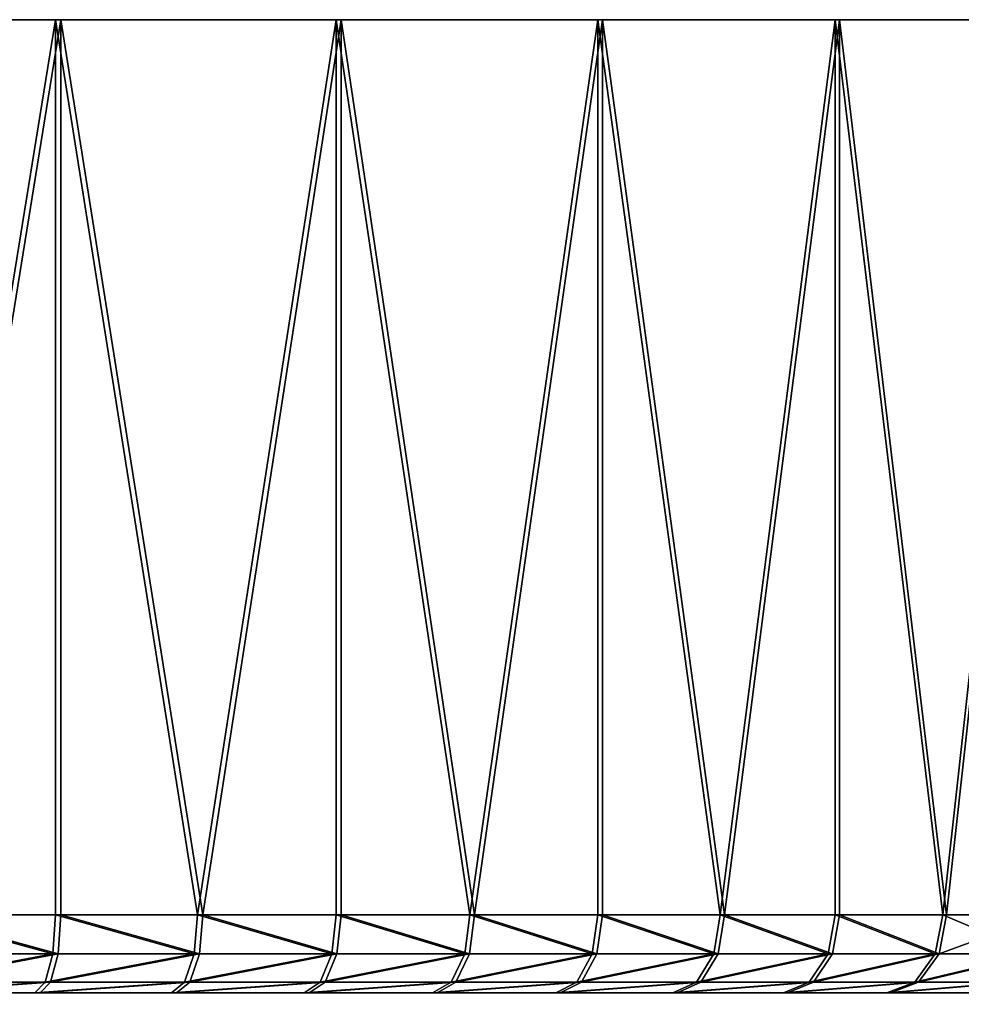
# Model space of a CAD drawing. Header units: millimetres. Extents: x 0 to 160, y 0 to 226.
# Tile 255 of 256: x 92 to 117, y 201 to 226. Entities that reach past the tile are written whole.
import ezdxf

# ---------------------------------------------------------------- set-up
doc = ezdxf.new("R2010")
doc.units = ezdxf.units.MM
doc.header["$LTSCALE"] = 25.4
doc.layers.get('0').update_dxf_attribs({"true_color": 0xff5454})

# ---------------------------------------------------------------- blocks, each defined once
blk = doc.blocks.new('AMALFI-9155-9154.STL')
at = {"color": 250, "true_color": 0x262626}
mesh = blk.add_polyface(dxfattribs=at)
corners = [(-4.29, 258.369, 115.351), (10.963, 258.369, 114.744), (3.313, 258.369, 114.462), (18.48, 258.369, 116.191), (-11.669, 258.369, 117.39), (25.688, 258.369, 118.768), (-18.649, 258.369, 120.531), (32.418, 258.369, 122.415), (-25.068, 258.369, 124.702), (38.513, 258.369, 127.047), (-28.02, 258.369, 127.143), (43.829, 258.369, 132.555), (-30.776, 258.369, 129.803), (-35.638, 258.369, 135.716), (48.242, 258.369, 138.81), (-39.54, 258.369, 142.301), (51.648, 258.369, 145.665), (-42.391, 258.369, 149.405), (53.968, 258.369, 152.96), (-44.125, 258.369, 156.861), (55.148, 258.369, 160.523), (-44.7, 258.369, 164.495), (55.159, 258.369, 168.178), (-44.103, 258.369, 172.126), (54.001, 258.369, 175.745), (-42.348, 258.369, 179.577), (51.702, 258.369, 183.047), (-39.476, 258.369, 186.673), (48.315, 258.369, 189.912), (-35.555, 258.369, 193.247), (43.92, 258.369, 196.179), (-30.676, 258.369, 199.146), (38.62, 258.369, 201.702), (-24.954, 258.369, 204.231), (32.539, 258.369, 206.352), (-18.523, 258.369, 208.383), (25.819, 258.369, 210.018), (-11.533, 258.369, 211.504), (18.618, 258.369, 212.616), (-4.149, 258.369, 213.522), (11.106, 258.369, 214.084), (3.457, 258.369, 214.389)]
mesh.append_faces([[corners[k] for k in face] for face in [(0, 1, 2), (40, 39, 41)]], dxfattribs={"vtx0": -1, "color": 250})
mesh.append_faces([[corners[k] for k in face] for face in [(1, 0, 3), (3, 4, 5), (5, 6, 7), (7, 8, 9), (9, 10, 11), (11, 13, 14), (14, 15, 16), (16, 17, 18), (18, 19, 20), (20, 21, 22), (22, 23, 24), (24, 25, 26), (26, 27, 28), (28, 29, 30), (30, 31, 32), (32, 33, 34), (34, 35, 36), (36, 37, 38), (38, 39, 40)]], dxfattribs={"vtx0": -1, "vtx1": -1, "color": 250})
mesh.append_faces([[corners[k] for k in face] for face in [(3, 0, 4), (5, 4, 6), (7, 6, 8), (9, 8, 10), (11, 10, 12), (11, 12, 13), (14, 13, 15), (16, 15, 17), (18, 17, 19), (20, 19, 21), (22, 21, 23), (24, 23, 25), (26, 25, 27), (28, 27, 29), (30, 29, 31), (32, 31, 33), (34, 33, 35), (36, 35, 37), (38, 37, 39)]], dxfattribs={"vtx0": -1, "vtx2": -1, "color": 250})
mesh = blk.add_polyface(dxfattribs=at)
corners = [(18.48, 258.369, 116.191), (14.749, 235.369, 115.324), (10.963, 258.369, 114.744)]
mesh.append_faces([[corners[k] for k in face] for face in [(0, 1, 2)]], dxfattribs={"color": 250})
mesh = blk.add_polyface(dxfattribs=at)
corners = [(18.618, 258.369, 212.616), (11.106, 258.369, 214.084), (14.89, 235.369, 213.494)]
mesh.append_faces([[corners[k] for k in face] for face in [(0, 1, 2)]], dxfattribs={"color": 250})
mesh = blk.add_polyface(dxfattribs=at)
corners = [(18.48, 235.369, 116.191), (14.749, 235.369, 115.324), (18.48, 258.369, 116.191)]
mesh.append_faces([[corners[k] for k in face] for face in [(0, 1, 2)]], dxfattribs={"color": 250})
mesh = blk.add_polyface(dxfattribs=at)
corners = [(18.618, 258.369, 212.616), (14.89, 235.369, 213.494), (18.618, 235.369, 212.616)]
mesh.append_faces([[corners[k] for k in face] for face in [(0, 1, 2)]], dxfattribs={"color": 250})
mesh = blk.add_polyface(dxfattribs=at)
corners = [(25.688, 258.369, 118.768), (22.133, 235.369, 117.341), (18.48, 258.369, 116.191)]
mesh.append_faces([[corners[k] for k in face] for face in [(0, 1, 2)]], dxfattribs={"color": 250})
mesh = blk.add_polyface(dxfattribs=at)
corners = [(22.133, 235.369, 117.341), (18.48, 235.369, 116.191), (18.48, 258.369, 116.191)]
mesh.append_faces([[corners[k] for k in face] for face in [(0, 1, 2)]], dxfattribs={"color": 250})
mesh = blk.add_polyface(dxfattribs=at)
corners = [(22.269, 235.369, 211.455), (18.618, 258.369, 212.616), (18.618, 235.369, 212.616)]
mesh.append_faces([[corners[k] for k in face] for face in [(0, 1, 2)]], dxfattribs={"color": 250})
mesh = blk.add_polyface(dxfattribs=at)
corners = [(25.819, 258.369, 210.018), (18.618, 258.369, 212.616), (22.269, 235.369, 211.455)]
mesh.append_faces([[corners[k] for k in face] for face in [(0, 1, 2)]], dxfattribs={"color": 250})
mesh = blk.add_polyface(dxfattribs=at)
corners = [(25.688, 235.369, 118.768), (22.133, 235.369, 117.341), (25.688, 258.369, 118.768)]
mesh.append_faces([[corners[k] for k in face] for face in [(0, 1, 2)]], dxfattribs={"color": 250})
mesh = blk.add_polyface(dxfattribs=at)
corners = [(25.819, 258.369, 210.018), (22.269, 235.369, 211.455), (25.819, 235.369, 210.018)]
mesh.append_faces([[corners[k] for k in face] for face in [(0, 1, 2)]], dxfattribs={"color": 250})
mesh = blk.add_polyface(dxfattribs=at)
corners = [(32.418, 258.369, 122.415), (29.123, 235.369, 120.463), (25.688, 258.369, 118.768)]
mesh.append_faces([[corners[k] for k in face] for face in [(0, 1, 2)]], dxfattribs={"color": 250})
mesh = blk.add_polyface(dxfattribs=at)
corners = [(29.123, 235.369, 120.463), (25.688, 235.369, 118.768), (25.688, 258.369, 118.768)]
mesh.append_faces([[corners[k] for k in face] for face in [(0, 1, 2)]], dxfattribs={"color": 250})
mesh = blk.add_polyface(dxfattribs=at)
corners = [(29.249, 235.369, 208.314), (25.819, 258.369, 210.018), (25.819, 235.369, 210.018)]
mesh.append_faces([[corners[k] for k in face] for face in [(0, 1, 2)]], dxfattribs={"color": 250})
mesh = blk.add_polyface(dxfattribs=at)
corners = [(32.539, 258.369, 206.352), (25.819, 258.369, 210.018), (29.249, 235.369, 208.314)]
mesh.append_faces([[corners[k] for k in face] for face in [(0, 1, 2)]], dxfattribs={"color": 250})
mesh = blk.add_polyface(dxfattribs=at)
corners = [(32.418, 235.369, 122.415), (29.123, 235.369, 120.463), (32.418, 258.369, 122.415)]
mesh.append_faces([[corners[k] for k in face] for face in [(0, 1, 2)]], dxfattribs={"color": 250})
mesh = blk.add_polyface(dxfattribs=at)
corners = [(32.539, 258.369, 206.352), (29.249, 235.369, 208.314), (32.539, 235.369, 206.352)]
mesh.append_faces([[corners[k] for k in face] for face in [(0, 1, 2)]], dxfattribs={"color": 250})
mesh = blk.add_polyface(dxfattribs=at)
corners = [(38.513, 258.369, 127.047), (35.554, 235.369, 124.614), (32.418, 258.369, 122.415)]
mesh.append_faces([[corners[k] for k in face] for face in [(0, 1, 2)]], dxfattribs={"color": 250})
mesh = blk.add_polyface(dxfattribs=at)
corners = [(35.554, 235.369, 124.614), (32.418, 235.369, 122.415), (32.418, 258.369, 122.415)]
mesh.append_faces([[corners[k] for k in face] for face in [(0, 1, 2)]], dxfattribs={"color": 250})
mesh = blk.add_polyface(dxfattribs=at)
corners = [(35.668, 235.369, 204.144), (32.539, 258.369, 206.352), (32.539, 235.369, 206.352)]
mesh.append_faces([[corners[k] for k in face] for face in [(0, 1, 2)]], dxfattribs={"color": 250})
mesh = blk.add_polyface(dxfattribs=at)
corners = [(38.62, 258.369, 201.702), (32.539, 258.369, 206.352), (35.668, 235.369, 204.144)]
mesh.append_faces([[corners[k] for k in face] for face in [(0, 1, 2)]], dxfattribs={"color": 250})
mesh = blk.add_polyface(dxfattribs=at)
corners = [(38.513, 235.369, 127.047), (35.554, 235.369, 124.614), (38.513, 258.369, 127.047)]
mesh.append_faces([[corners[k] for k in face] for face in [(0, 1, 2)]], dxfattribs={"color": 250})
mesh = blk.add_polyface(dxfattribs=at)
corners = [(38.62, 258.369, 201.702), (35.668, 235.369, 204.144), (38.62, 235.369, 201.702)]
mesh.append_faces([[corners[k] for k in face] for face in [(0, 1, 2)]], dxfattribs={"color": 250})
mesh = blk.add_polyface(dxfattribs=at)
corners = [(43.829, 258.369, 132.555), (41.276, 235.369, 129.699), (38.513, 258.369, 127.047)]
mesh.append_faces([[corners[k] for k in face] for face in [(0, 1, 2)]], dxfattribs={"color": 250})
mesh = blk.add_polyface(dxfattribs=at)
corners = [(41.276, 235.369, 129.699), (38.513, 235.369, 127.047), (38.513, 258.369, 127.047)]
mesh.append_faces([[corners[k] for k in face] for face in [(0, 1, 2)]], dxfattribs={"color": 250})
mesh = blk.add_polyface(dxfattribs=at)
corners = [(38.62, 258.369, 201.702), (41.376, 235.369, 199.042), (43.92, 258.369, 196.179)]
mesh.append_faces([[corners[k] for k in face] for face in [(0, 1, 2)]], dxfattribs={"color": 250})
mesh = blk.add_polyface(dxfattribs=at)
corners = [(41.376, 235.369, 199.042), (38.62, 258.369, 201.702), (38.62, 235.369, 201.702)]
mesh.append_faces([[corners[k] for k in face] for face in [(0, 1, 2)]], dxfattribs={"color": 250})
mesh = blk.add_polyface(dxfattribs=at)
corners = [(43.829, 258.369, 132.555), (43.829, 235.369, 132.555), (41.276, 235.369, 129.699)]
mesh.append_faces([[corners[k] for k in face] for face in [(0, 1, 2)]], dxfattribs={"color": 250})
mesh = blk.add_polyface(dxfattribs=at)
corners = [(43.92, 258.369, 196.179), (41.376, 235.369, 199.042), (43.92, 235.369, 196.179)]
mesh.append_faces([[corners[k] for k in face] for face in [(0, 1, 2)]], dxfattribs={"color": 250})
mesh = blk.add_polyface(dxfattribs=at)
corners = [(14.749, 235.369, 115.324), (18.409, 234.369, 116.449), (14.698, 234.369, 115.587), (18.48, 235.369, 116.191)]
mesh.append_faces([[corners[k] for k in face] for face in [(0, 1, 2), (1, 0, 3)]], dxfattribs={"vtx0": -1, "color": 250})
mesh = blk.add_polyface(dxfattribs=at)
corners = [(18.547, 234.369, 212.358), (14.89, 235.369, 213.494), (14.839, 234.369, 213.231), (18.618, 235.369, 212.616)]
mesh.append_faces([[corners[k] for k in face] for face in [(0, 1, 2), (1, 0, 3)]], dxfattribs={"vtx0": -1, "color": 250})
mesh = blk.add_polyface(dxfattribs=at)
corners = [(18.48, 235.369, 116.191), (22.043, 234.369, 117.594), (18.409, 234.369, 116.449), (22.133, 235.369, 117.341)]
mesh.append_faces([[corners[k] for k in face] for face in [(0, 1, 2), (1, 0, 3)]], dxfattribs={"vtx0": -1, "color": 250})
mesh = blk.add_polyface(dxfattribs=at)
corners = [(22.178, 234.369, 211.203), (18.618, 235.369, 212.616), (18.547, 234.369, 212.358), (22.269, 235.369, 211.455)]
mesh.append_faces([[corners[k] for k in face] for face in [(0, 1, 2), (1, 0, 3)]], dxfattribs={"vtx0": -1, "color": 250})
mesh = blk.add_polyface(dxfattribs=at)
corners = [(22.133, 235.369, 117.341), (25.579, 234.369, 119.013), (22.043, 234.369, 117.594), (25.688, 235.369, 118.768)]
mesh.append_faces([[corners[k] for k in face] for face in [(0, 1, 2), (1, 0, 3)]], dxfattribs={"vtx0": -1, "color": 250})
mesh = blk.add_polyface(dxfattribs=at)
corners = [(25.709, 234.369, 209.774), (22.269, 235.369, 211.455), (22.178, 234.369, 211.203), (25.819, 235.369, 210.018)]
mesh.append_faces([[corners[k] for k in face] for face in [(0, 1, 2), (1, 0, 3)]], dxfattribs={"vtx0": -1, "color": 250})
mesh = blk.add_polyface(dxfattribs=at)
corners = [(25.688, 235.369, 118.768), (28.995, 234.369, 120.698), (25.579, 234.369, 119.013), (29.123, 235.369, 120.463)]
mesh.append_faces([[corners[k] for k in face] for face in [(0, 1, 2), (1, 0, 3)]], dxfattribs={"vtx0": -1, "color": 250})
mesh = blk.add_polyface(dxfattribs=at)
corners = [(29.121, 234.369, 208.079), (25.819, 235.369, 210.018), (25.709, 234.369, 209.774), (29.249, 235.369, 208.314)]
mesh.append_faces([[corners[k] for k in face] for face in [(0, 1, 2), (1, 0, 3)]], dxfattribs={"vtx0": -1, "color": 250})
mesh = blk.add_polyface(dxfattribs=at)
corners = [(29.123, 235.369, 120.463), (32.273, 234.369, 122.64), (28.995, 234.369, 120.698), (32.418, 235.369, 122.415)]
mesh.append_faces([[corners[k] for k in face] for face in [(0, 1, 2), (1, 0, 3)]], dxfattribs={"vtx0": -1, "color": 250})
mesh = blk.add_polyface(dxfattribs=at)
corners = [(32.393, 234.369, 206.127), (29.249, 235.369, 208.314), (29.121, 234.369, 208.079), (32.539, 235.369, 206.352)]
mesh.append_faces([[corners[k] for k in face] for face in [(0, 1, 2), (1, 0, 3)]], dxfattribs={"vtx0": -1, "color": 250})
mesh = blk.add_polyface(dxfattribs=at)
corners = [(32.418, 235.369, 122.415), (35.392, 234.369, 124.828), (32.273, 234.369, 122.64), (35.554, 235.369, 124.614)]
mesh.append_faces([[corners[k] for k in face] for face in [(0, 1, 2), (1, 0, 3)]], dxfattribs={"vtx0": -1, "color": 250})
mesh = blk.add_polyface(dxfattribs=at)
corners = [(35.506, 234.369, 203.931), (32.539, 235.369, 206.352), (32.393, 234.369, 206.127), (35.668, 235.369, 204.144)]
mesh.append_faces([[corners[k] for k in face] for face in [(0, 1, 2), (1, 0, 3)]], dxfattribs={"vtx0": -1, "color": 250})
mesh = blk.add_polyface(dxfattribs=at)
corners = [(35.554, 235.369, 124.614), (38.335, 234.369, 127.247), (35.392, 234.369, 124.828), (38.513, 235.369, 127.047)]
mesh.append_faces([[corners[k] for k in face] for face in [(0, 1, 2), (1, 0, 3)]], dxfattribs={"vtx0": -1, "color": 250})
mesh = blk.add_polyface(dxfattribs=at)
corners = [(38.441, 234.369, 201.503), (35.668, 235.369, 204.144), (35.506, 234.369, 203.931), (38.62, 235.369, 201.702)]
mesh.append_faces([[corners[k] for k in face] for face in [(0, 1, 2), (1, 0, 3)]], dxfattribs={"vtx0": -1, "color": 250})
mesh = blk.add_polyface(dxfattribs=at)
corners = [(38.513, 235.369, 127.047), (41.083, 234.369, 129.885), (38.335, 234.369, 127.247), (41.276, 235.369, 129.699)]
mesh.append_faces([[corners[k] for k in face] for face in [(0, 1, 2), (1, 0, 3)]], dxfattribs={"vtx0": -1, "color": 250})
mesh = blk.add_polyface(dxfattribs=at)
corners = [(41.183, 234.369, 198.857), (38.62, 235.369, 201.702), (38.441, 234.369, 201.503), (41.376, 235.369, 199.042)]
mesh.append_faces([[corners[k] for k in face] for face in [(0, 1, 2), (1, 0, 3)]], dxfattribs={"vtx0": -1, "color": 250})
mesh = blk.add_polyface(dxfattribs=at)
corners = [(41.276, 235.369, 129.699), (43.622, 234.369, 132.726), (41.083, 234.369, 129.885), (43.829, 235.369, 132.555)]
mesh.append_faces([[corners[k] for k in face] for face in [(0, 1, 2), (1, 0, 3)]], dxfattribs={"vtx0": -1, "color": 250})
mesh = blk.add_polyface(dxfattribs=at)
corners = [(43.92, 235.369, 196.179), (41.183, 234.369, 198.857), (43.713, 234.369, 196.009), (41.376, 235.369, 199.042)]
mesh.append_faces([[corners[k] for k in face] for face in [(0, 1, 2), (1, 0, 3)]], dxfattribs={"vtx0": -1, "color": 250})
mesh = blk.add_polyface(dxfattribs=at)
corners = [(18.409, 234.369, 116.449), (14.56, 233.637, 116.305), (14.698, 234.369, 115.587), (18.216, 233.637, 117.156)]
mesh.append_faces([[corners[k] for k in face] for face in [(0, 1, 2), (1, 0, 3)]], dxfattribs={"vtx0": -1, "color": 250})
mesh = blk.add_polyface(dxfattribs=at)
corners = [(18.547, 234.369, 212.358), (14.698, 233.637, 212.513), (18.352, 233.637, 211.652), (14.839, 234.369, 213.231)]
mesh.append_faces([[corners[k] for k in face] for face in [(0, 1, 2), (1, 0, 3)]], dxfattribs={"vtx0": -1, "color": 250})
mesh = blk.add_polyface(dxfattribs=at)
corners = [(22.043, 234.369, 117.594), (18.216, 233.637, 117.156), (18.409, 234.369, 116.449), (21.796, 233.637, 118.283)]
mesh.append_faces([[corners[k] for k in face] for face in [(0, 1, 2), (1, 0, 3)]], dxfattribs={"vtx0": -1, "color": 250})
mesh = blk.add_polyface(dxfattribs=at)
corners = [(22.178, 234.369, 211.203), (18.352, 233.637, 211.652), (21.929, 233.637, 210.515), (18.547, 234.369, 212.358)]
mesh.append_faces([[corners[k] for k in face] for face in [(0, 1, 2), (1, 0, 3)]], dxfattribs={"vtx0": -1, "color": 250})
mesh = blk.add_polyface(dxfattribs=at)
corners = [(25.579, 234.369, 119.013), (21.796, 233.637, 118.283), (22.043, 234.369, 117.594), (25.28, 233.637, 119.681)]
mesh.append_faces([[corners[k] for k in face] for face in [(0, 1, 2), (1, 0, 3)]], dxfattribs={"vtx0": -1, "color": 250})
mesh = blk.add_polyface(dxfattribs=at)
corners = [(25.709, 234.369, 209.774), (21.929, 233.637, 210.515), (25.409, 233.637, 209.106), (22.178, 234.369, 211.203)]
mesh.append_faces([[corners[k] for k in face] for face in [(0, 1, 2), (1, 0, 3)]], dxfattribs={"vtx0": -1, "color": 250})
mesh = blk.add_polyface(dxfattribs=at)
corners = [(28.995, 234.369, 120.698), (25.28, 233.637, 119.681), (25.579, 234.369, 119.013), (28.646, 233.637, 121.342)]
mesh.append_faces([[corners[k] for k in face] for face in [(0, 1, 2), (1, 0, 3)]], dxfattribs={"vtx0": -1, "color": 250})
mesh = blk.add_polyface(dxfattribs=at)
corners = [(29.121, 234.369, 208.079), (25.409, 233.637, 209.106), (28.77, 233.637, 207.436), (25.709, 234.369, 209.774)]
mesh.append_faces([[corners[k] for k in face] for face in [(0, 1, 2), (1, 0, 3)]], dxfattribs={"vtx0": -1, "color": 250})
mesh = blk.add_polyface(dxfattribs=at)
corners = [(32.273, 234.369, 122.64), (28.646, 233.637, 121.342), (28.995, 234.369, 120.698), (31.876, 233.637, 123.255)]
mesh.append_faces([[corners[k] for k in face] for face in [(0, 1, 2), (1, 0, 3)]], dxfattribs={"vtx0": -1, "color": 250})
mesh = blk.add_polyface(dxfattribs=at)
corners = [(32.393, 234.369, 206.127), (28.77, 233.637, 207.436), (31.994, 233.637, 205.513), (29.121, 234.369, 208.079)]
mesh.append_faces([[corners[k] for k in face] for face in [(0, 1, 2), (1, 0, 3)]], dxfattribs={"vtx0": -1, "color": 250})
mesh = blk.add_polyface(dxfattribs=at)
corners = [(35.392, 234.369, 124.828), (31.876, 233.637, 123.255), (32.273, 234.369, 122.64), (34.949, 233.637, 125.411)]
mesh.append_faces([[corners[k] for k in face] for face in [(0, 1, 2), (1, 0, 3)]], dxfattribs={"vtx0": -1, "color": 250})
mesh = blk.add_polyface(dxfattribs=at)
corners = [(35.506, 234.369, 203.931), (31.994, 233.637, 205.513), (35.061, 233.637, 203.349), (32.393, 234.369, 206.127)]
mesh.append_faces([[corners[k] for k in face] for face in [(0, 1, 2), (1, 0, 3)]], dxfattribs={"vtx0": -1, "color": 250})
mesh = blk.add_polyface(dxfattribs=at)
corners = [(38.335, 234.369, 127.247), (34.949, 233.637, 125.411), (35.392, 234.369, 124.828), (37.848, 233.637, 127.795)]
mesh.append_faces([[corners[k] for k in face] for face in [(0, 1, 2), (1, 0, 3)]], dxfattribs={"vtx0": -1, "color": 250})
mesh = blk.add_polyface(dxfattribs=at)
corners = [(38.441, 234.369, 201.503), (35.061, 233.637, 203.349), (37.954, 233.637, 200.957), (35.506, 234.369, 203.931)]
mesh.append_faces([[corners[k] for k in face] for face in [(0, 1, 2), (1, 0, 3)]], dxfattribs={"vtx0": -1, "color": 250})
mesh = blk.add_polyface(dxfattribs=at)
corners = [(41.083, 234.369, 129.885), (37.848, 233.637, 127.795), (38.335, 234.369, 127.247), (40.557, 233.637, 130.394)]
mesh.append_faces([[corners[k] for k in face] for face in [(0, 1, 2), (1, 0, 3)]], dxfattribs={"vtx0": -1, "color": 250})
mesh = blk.add_polyface(dxfattribs=at)
corners = [(41.183, 234.369, 198.857), (37.954, 233.637, 200.957), (40.654, 233.637, 198.35), (38.441, 234.369, 201.503)]
mesh.append_faces([[corners[k] for k in face] for face in [(0, 1, 2), (1, 0, 3)]], dxfattribs={"vtx0": -1, "color": 250})
mesh = blk.add_polyface(dxfattribs=at)
corners = [(43.622, 234.369, 132.726), (40.557, 233.637, 130.394), (41.083, 234.369, 129.885), (43.058, 233.637, 133.192)]
mesh.append_faces([[corners[k] for k in face] for face in [(0, 1, 2), (1, 0, 3)]], dxfattribs={"vtx0": -1, "color": 250})
mesh = blk.add_polyface(dxfattribs=at)
corners = [(43.713, 234.369, 196.009), (40.654, 233.637, 198.35), (43.148, 233.637, 195.544), (41.183, 234.369, 198.857)]
mesh.append_faces([[corners[k] for k in face] for face in [(0, 1, 2), (1, 0, 3)]], dxfattribs={"vtx0": -1, "color": 250})
mesh = blk.add_polyface(dxfattribs=at)
corners = [(18.216, 233.637, 117.156), (14.371, 233.369, 117.287), (14.56, 233.637, 116.305), (17.953, 233.369, 118.12)]
mesh.append_faces([[corners[k] for k in face] for face in [(0, 1, 2), (1, 0, 3)]], dxfattribs={"vtx0": -1, "color": 250})
mesh = blk.add_polyface(dxfattribs=at)
corners = [(18.352, 233.637, 211.652), (14.507, 233.369, 211.531), (18.086, 233.369, 210.688), (14.698, 233.637, 212.513)]
mesh.append_faces([[corners[k] for k in face] for face in [(0, 1, 2), (1, 0, 3)]], dxfattribs={"vtx0": -1, "color": 250})
mesh = blk.add_polyface(dxfattribs=at)
corners = [(21.796, 233.637, 118.283), (17.953, 233.369, 118.12), (18.216, 233.637, 117.156), (21.46, 233.369, 119.225)]
mesh.append_faces([[corners[k] for k in face] for face in [(0, 1, 2), (1, 0, 3)]], dxfattribs={"vtx0": -1, "color": 250})
mesh = blk.add_polyface(dxfattribs=at)
corners = [(21.929, 233.637, 210.515), (18.086, 233.369, 210.688), (21.59, 233.369, 209.574), (18.352, 233.637, 211.652)]
mesh.append_faces([[corners[k] for k in face] for face in [(0, 1, 2), (1, 0, 3)]], dxfattribs={"vtx0": -1, "color": 250})
mesh = blk.add_polyface(dxfattribs=at)
corners = [(25.28, 233.637, 119.681), (21.46, 233.369, 119.225), (21.796, 233.637, 118.283), (24.872, 233.369, 120.594)]
mesh.append_faces([[corners[k] for k in face] for face in [(0, 1, 2), (1, 0, 3)]], dxfattribs={"vtx0": -1, "color": 250})
mesh = blk.add_polyface(dxfattribs=at)
corners = [(25.409, 233.637, 209.106), (21.59, 233.369, 209.574), (24.998, 233.369, 208.194), (21.929, 233.637, 210.515)]
mesh.append_faces([[corners[k] for k in face] for face in [(0, 1, 2), (1, 0, 3)]], dxfattribs={"vtx0": -1, "color": 250})
mesh = blk.add_polyface(dxfattribs=at)
corners = [(28.646, 233.637, 121.342), (24.872, 233.369, 120.594), (25.28, 233.637, 119.681), (28.17, 233.369, 122.221)]
mesh.append_faces([[corners[k] for k in face] for face in [(0, 1, 2), (1, 0, 3)]], dxfattribs={"vtx0": -1, "color": 250})
mesh = blk.add_polyface(dxfattribs=at)
corners = [(28.77, 233.637, 207.436), (24.998, 233.369, 208.194), (28.291, 233.369, 206.558), (25.409, 233.637, 209.106)]
mesh.append_faces([[corners[k] for k in face] for face in [(0, 1, 2), (1, 0, 3)]], dxfattribs={"vtx0": -1, "color": 250})
mesh = blk.add_polyface(dxfattribs=at)
corners = [(31.876, 233.637, 123.255), (28.17, 233.369, 122.221), (28.646, 233.637, 121.342), (31.333, 233.369, 124.096)]
mesh.append_faces([[corners[k] for k in face] for face in [(0, 1, 2), (1, 0, 3)]], dxfattribs={"vtx0": -1, "color": 250})
mesh = blk.add_polyface(dxfattribs=at)
corners = [(31.994, 233.637, 205.513), (28.291, 233.369, 206.558), (31.449, 233.369, 204.675), (28.77, 233.637, 207.436)]
mesh.append_faces([[corners[k] for k in face] for face in [(0, 1, 2), (1, 0, 3)]], dxfattribs={"vtx0": -1, "color": 250})
mesh = blk.add_polyface(dxfattribs=at)
corners = [(34.949, 233.637, 125.411), (31.333, 233.369, 124.096), (31.876, 233.637, 123.255), (34.344, 233.369, 126.207)]
mesh.append_faces([[corners[k] for k in face] for face in [(0, 1, 2), (1, 0, 3)]], dxfattribs={"vtx0": -1, "color": 250})
mesh = blk.add_polyface(dxfattribs=at)
corners = [(35.061, 233.637, 203.349), (31.449, 233.369, 204.675), (34.454, 233.369, 202.555), (31.994, 233.637, 205.513)]
mesh.append_faces([[corners[k] for k in face] for face in [(0, 1, 2), (1, 0, 3)]], dxfattribs={"vtx0": -1, "color": 250})
mesh = blk.add_polyface(dxfattribs=at)
corners = [(37.848, 233.637, 127.795), (34.344, 233.369, 126.207), (34.949, 233.637, 125.411), (37.184, 233.369, 128.542)]
mesh.append_faces([[corners[k] for k in face] for face in [(0, 1, 2), (1, 0, 3)]], dxfattribs={"vtx0": -1, "color": 250})
mesh = blk.add_polyface(dxfattribs=at)
corners = [(37.954, 233.637, 200.957), (34.454, 233.369, 202.555), (37.287, 233.369, 200.211), (35.061, 233.637, 203.349)]
mesh.append_faces([[corners[k] for k in face] for face in [(0, 1, 2), (1, 0, 3)]], dxfattribs={"vtx0": -1, "color": 250})
mesh = blk.add_polyface(dxfattribs=at)
corners = [(40.557, 233.637, 130.394), (37.184, 233.369, 128.542), (37.848, 233.637, 127.795), (39.837, 233.369, 131.088)]
mesh.append_faces([[corners[k] for k in face] for face in [(0, 1, 2), (1, 0, 3)]], dxfattribs={"vtx0": -1, "color": 250})
mesh = blk.add_polyface(dxfattribs=at)
corners = [(40.654, 233.637, 198.35), (37.287, 233.369, 200.211), (39.933, 233.369, 197.658), (37.954, 233.637, 200.957)]
mesh.append_faces([[corners[k] for k in face] for face in [(0, 1, 2), (1, 0, 3)]], dxfattribs={"vtx0": -1, "color": 250})
mesh = blk.add_polyface(dxfattribs=at)
corners = [(43.058, 233.637, 133.192), (39.837, 233.369, 131.088), (40.557, 233.637, 130.394), (42.288, 233.369, 133.83)]
mesh.append_faces([[corners[k] for k in face] for face in [(0, 1, 2), (1, 0, 3)]], dxfattribs={"vtx0": -1, "color": 250})
mesh = blk.add_polyface(dxfattribs=at)
corners = [(43.148, 233.637, 195.544), (39.933, 233.369, 197.658), (42.375, 233.369, 194.909), (40.654, 233.637, 198.35)]
mesh.append_faces([[corners[k] for k in face] for face in [(0, 1, 2), (1, 0, 3)]], dxfattribs={"vtx0": -1, "color": 250})
mesh = blk.add_polyface(dxfattribs=at)
corners = [(10.736, 233.369, 116.731), (3.392, 233.369, 116.46), (7.07, 233.369, 116.455), (-0.273, 233.369, 116.747), (14.371, 233.369, 117.287), (-3.907, 233.369, 117.314), (17.953, 233.369, 118.12), (-7.486, 233.369, 118.157), (21.46, 233.369, 119.225), (-10.99, 233.369, 119.271), (24.872, 233.369, 120.594), (-14.398, 233.369, 120.651), (28.17, 233.369, 122.221), (-17.691, 233.369, 122.287), (31.333, 233.369, 124.096), (-20.849, 233.369, 124.171), (34.344, 233.369, 126.207), (-23.854, 233.369, 126.29), (37.184, 233.369, 128.542), (-26.687, 233.369, 128.634), (39.837, 233.369, 131.088), (-29.333, 233.369, 131.188), (42.288, 233.369, 133.83), (-31.775, 233.369, 133.936), (44.521, 233.369, 136.751), (-34, 233.369, 136.864), (46.524, 233.369, 139.834), (-35.995, 233.369, 139.953), (48.285, 233.369, 143.062), (-37.747, 233.369, 143.186), (49.794, 233.369, 146.415), (-39.246, 233.369, 146.543), (51.042, 233.369, 149.874), (-40.484, 233.369, 150.006), (52.022, 233.369, 153.418), (-41.453, 233.369, 153.553), (52.727, 233.369, 157.027), (-42.148, 233.369, 157.164), (53.154, 233.369, 160.679), (-42.564, 233.369, 160.817), (53.3, 233.369, 164.354), (-42.7, 233.369, 164.492), (53.164, 233.369, 168.028), (-42.554, 233.369, 168.166), (52.748, 233.369, 171.681), (-42.127, 233.369, 171.818), (52.053, 233.369, 175.292), (-41.422, 233.369, 175.427), (51.084, 233.369, 178.839), (-40.442, 233.369, 178.971), (49.846, 233.369, 182.302), (-39.194, 233.369, 182.43), (48.347, 233.369, 185.659), (-37.685, 233.369, 185.783), (46.595, 233.369, 188.892), (-35.924, 233.369, 189.011), (44.6, 233.369, 191.981), (-33.921, 233.369, 192.094), (42.375, 233.369, 194.909), (-31.688, 233.369, 195.015), (39.933, 233.369, 197.658), (-29.237, 233.369, 197.757), (37.287, 233.369, 200.211), (-26.584, 233.369, 200.303), (34.454, 233.369, 202.555), (-23.744, 233.369, 202.638), (31.449, 233.369, 204.675), (-20.733, 233.369, 204.75), (28.291, 233.369, 206.558), (-17.57, 233.369, 206.624), (24.998, 233.369, 208.194), (-14.272, 233.369, 208.251), (21.59, 233.369, 209.574), (-10.86, 233.369, 209.621), (18.086, 233.369, 210.688), (-7.353, 233.369, 210.725), (14.507, 233.369, 211.531), (-3.771, 233.369, 211.558), (10.873, 233.369, 212.098), (-0.136, 233.369, 212.114), (7.208, 233.369, 212.385), (3.53, 233.369, 212.39)]
mesh.append_faces([[corners[k] for k in face] for face in [(0, 1, 2), (79, 80, 81)]], dxfattribs={"vtx0": -1, "color": 250})
mesh.append_faces([[corners[k] for k in face] for face in [(1, 0, 3), (3, 4, 5), (5, 6, 7), (7, 8, 9), (9, 10, 11), (11, 12, 13), (13, 14, 15), (15, 16, 17), (17, 18, 19), (19, 20, 21), (21, 22, 23), (23, 24, 25), (25, 26, 27), (27, 28, 29), (29, 30, 31), (31, 32, 33), (33, 34, 35), (35, 36, 37), (37, 38, 39), (39, 40, 41), (41, 42, 43), (43, 44, 45), (45, 46, 47), (47, 48, 49), (49, 50, 51), (51, 52, 53), (53, 54, 55), (55, 56, 57), (57, 58, 59), (59, 60, 61), (61, 62, 63), (63, 64, 65), (65, 66, 67), (67, 68, 69), (69, 70, 71), (71, 72, 73), (73, 74, 75), (75, 76, 77), (77, 78, 79)]], dxfattribs={"vtx0": -1, "vtx1": -1, "color": 250})
mesh.append_faces([[corners[k] for k in face] for face in [(3, 0, 4), (5, 4, 6), (7, 6, 8), (9, 8, 10), (11, 10, 12), (13, 12, 14), (15, 14, 16), (17, 16, 18), (19, 18, 20), (21, 20, 22), (23, 22, 24), (25, 24, 26), (27, 26, 28), (29, 28, 30), (31, 30, 32), (33, 32, 34), (35, 34, 36), (37, 36, 38), (39, 38, 40), (41, 40, 42), (43, 42, 44), (45, 44, 46), (47, 46, 48), (49, 48, 50), (51, 50, 52), (53, 52, 54), (55, 54, 56), (57, 56, 58), (59, 58, 60), (61, 60, 62), (63, 62, 64), (65, 64, 66), (67, 66, 68), (69, 68, 70), (71, 70, 72), (73, 72, 74), (75, 74, 76), (77, 76, 78), (79, 78, 80)]], dxfattribs={"vtx0": -1, "vtx2": -1, "color": 250})
mesh = blk.add_polyface(dxfattribs=at)
corners = [(-28.434, 211.258, 156.923), (-29, 201.369, 156.923), (-29.606, 206.375, 156.923), (-28.529, 206.752, 156.923), (-27.13, 211.972, 156.923), (-26.512, 215.897, 156.923), (-24.847, 216.869, 156.923), (-23.889, 220.178, 156.923), (-21.747, 221.296, 156.923), (-20.627, 223.997, 156.923), (-17.926, 225.117, 156.923), (-16.809, 227.258, 156.923), (-13.5, 228.216, 156.923), (-12.528, 229.882, 156.923), (-8.603, 230.5, 156.923), (-7.889, 231.803, 156.923), (-3.383, 231.898, 156.923), (-3.006, 232.975, 156.923), (2, 232.369, 156.923), (2, 233.369, 156.923), (8.6, 233.369, 156.923), (8.6, 232.369, 156.923), (13.606, 232.975, 156.923), (13.983, 231.898, 156.923), (18.489, 231.803, 156.923), (19.203, 230.5, 156.923), (23.128, 229.882, 156.923), (24.1, 228.216, 156.923), (27.409, 227.258, 156.923), (28.526, 225.117, 156.923), (31.227, 223.997, 156.923), (32.347, 221.296, 156.923), (34.489, 220.178, 156.923), (35.447, 216.869, 156.923), (37.112, 215.897, 156.923), (37.73, 211.972, 156.923), (39.034, 211.258, 156.923), (39.129, 206.752, 156.923), (40.206, 206.375, 156.923), (39.6, 201.369, 156.923), (39.6, 150.169, 156.923), (40.6, 150.169, 156.923), (40.6, 201.369, 156.923), (-30, 150.169, 156.923), (-30, 201.369, 156.923), (-29, 150.169, 156.923)]
mesh.append_faces([[corners[k] for k in face] for face in [(41, 38, 42), (2, 43, 44)]], dxfattribs={"vtx0": -1, "color": 250})
mesh.append_faces([[corners[k] for k in face] for face in [(0, 1, 2), (1, 0, 3), (3, 0, 4), (4, 5, 6), (6, 7, 8), (8, 9, 10), (10, 11, 12), (12, 13, 14), (14, 15, 16), (16, 17, 18), (18, 20, 21), (21, 22, 23), (23, 24, 25), (25, 26, 27), (27, 28, 29), (29, 30, 31), (31, 32, 33), (33, 34, 35), (35, 36, 37), (37, 38, 39), (39, 38, 40), (40, 38, 41), (43, 2, 45), (45, 2, 1)]], dxfattribs={"vtx0": -1, "vtx1": -1, "color": 250})
mesh.append_faces([[corners[k] for k in face] for face in [(4, 0, 5), (6, 5, 7), (8, 7, 9), (10, 9, 11), (12, 11, 13), (14, 13, 15), (16, 15, 17), (18, 17, 19), (18, 19, 20), (21, 20, 22), (23, 22, 24), (25, 24, 26), (27, 26, 28), (29, 28, 30), (31, 30, 32), (33, 32, 34), (35, 34, 36), (37, 36, 38)]], dxfattribs={"vtx0": -1, "vtx2": -1, "color": 250})
mesh = blk.add_polyface(dxfattribs=at)
corners = [(40.6, 150.169, 171.923), (39.6, 201.369, 171.923), (39.6, 150.169, 171.923), (40.206, 206.375, 171.923), (40.6, 201.369, 171.923), (-29, 150.169, 171.923), (-30, 201.369, 171.923), (-30, 150.169, 171.923), (-29.606, 206.375, 171.923), (-29, 201.369, 171.923), (-28.434, 211.258, 171.923), (-28.529, 206.752, 171.923), (-27.13, 211.972, 171.923), (-26.512, 215.897, 171.923), (-24.847, 216.869, 171.923), (-23.889, 220.178, 171.923), (-21.747, 221.296, 171.923), (-20.627, 223.997, 171.923), (-17.926, 225.117, 171.923), (-16.809, 227.258, 171.923), (-13.5, 228.216, 171.923), (-12.528, 229.882, 171.923), (-8.603, 230.5, 171.923), (-7.889, 231.803, 171.923), (-3.383, 231.898, 171.923), (-3.006, 232.975, 171.923), (2, 232.369, 171.923), (2, 233.369, 171.923), (8.6, 232.369, 171.923), (8.6, 233.369, 171.923), (13.983, 231.898, 171.923), (13.606, 232.975, 171.923), (18.489, 231.803, 171.923), (19.203, 230.5, 171.923), (23.128, 229.882, 171.923), (24.1, 228.216, 171.923), (27.409, 227.258, 171.923), (28.526, 225.117, 171.923), (31.227, 223.997, 171.923), (32.347, 221.296, 171.923), (34.489, 220.178, 171.923), (35.447, 216.869, 171.923), (37.112, 215.897, 171.923), (37.73, 211.972, 171.923), (39.034, 211.258, 171.923), (39.129, 206.752, 171.923)]
mesh.append_faces([[corners[k] for k in face] for face in [(0, 1, 2), (3, 0, 4), (5, 6, 7)]], dxfattribs={"vtx0": -1, "color": 250})
mesh.append_faces([[corners[k] for k in face] for face in [(6, 5, 8), (8, 9, 10), (10, 12, 13), (13, 14, 15), (15, 16, 17), (17, 18, 19), (19, 20, 21), (21, 22, 23), (23, 24, 25), (25, 26, 27), (27, 28, 29), (29, 30, 31), (31, 30, 32), (32, 33, 34), (34, 35, 36), (36, 37, 38), (38, 39, 40), (40, 41, 42), (42, 43, 44), (44, 45, 3)]], dxfattribs={"vtx0": -1, "vtx1": -1, "color": 250})
mesh.append_faces([[corners[k] for k in face] for face in [(1, 0, 3)]], dxfattribs={"vtx0": -1, "vtx1": -1, "vtx2": -1, "color": 250})
mesh.append_faces([[corners[k] for k in face] for face in [(8, 5, 9), (10, 9, 11), (10, 11, 12), (13, 12, 14), (15, 14, 16), (17, 16, 18), (19, 18, 20), (21, 20, 22), (23, 22, 24), (25, 24, 26), (27, 26, 28), (29, 28, 30), (32, 30, 33), (34, 33, 35), (36, 35, 37), (38, 37, 39), (40, 39, 41), (42, 41, 43), (44, 43, 45), (3, 45, 1)]], dxfattribs={"vtx0": -1, "vtx2": -1, "color": 250})

msp = doc.modelspace()

# ---------------------------------------------------------------- block references
at = {"color": 0}
msp.add_blockref('AMALFI-9155-9154.STL', (74.793, -32.043, -3.123), dxfattribs=at)

doc.saveas('drawing.dxf')
